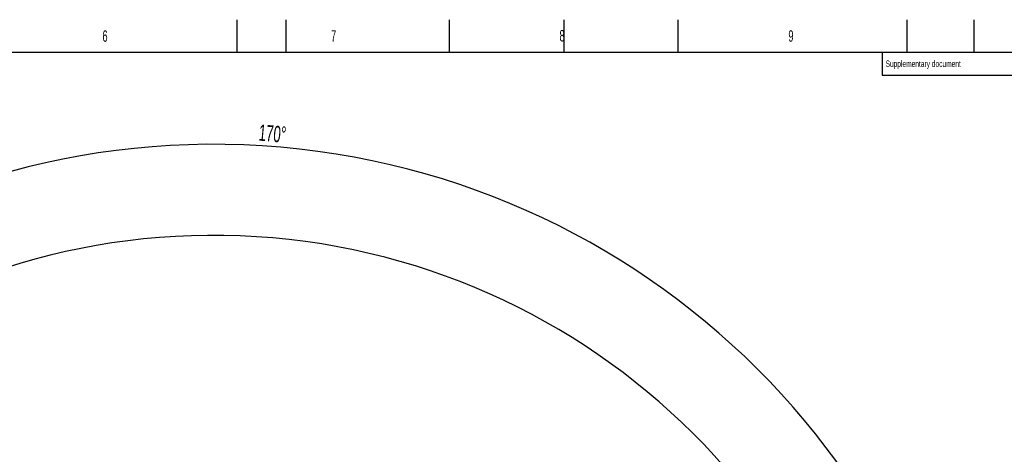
# Model space of a CAD drawing. Extents: x 0 to 16820, y 0 to 11880.
# Tile 76 of 77: x 7178 to 13207, y 9218 to 11880. Entities that reach past the tile are written whole.
import ezdxf

# ---------------------------------------------------------------- set-up
doc = ezdxf.new("R2010")
doc.units = 0
doc.header["$LTSCALE"] = 20
doc.layers.get('0').update_dxf_attribs({"linetype": 'CONTINUOUS'})
doc.styles.add('SLDTEXTSTYLE0', font='TXT', dxfattribs={"width": 0.605})
doc.dimstyles.new('SLDDIMSTYLE1', dxfattribs={"dimtxt": 100, "dimasz": 100, "dimexe": 0, "dimexo": 0.0625, "dimgap": 25, "dimtad": 1, "dimdec": 4, "dimlfac": 20, "dimzin": 12, "dimtxsty": 'SLDTEXTSTYLE0', "dimsah": 1, "dimcen": 0.09, "dimazin": 3, "dimtfac": 1, "dimtofl": 0, "dimtmove": 0, "dimatfit": 3, "dimtolj": 1, "dimtzin": 12})

# ---------------------------------------------------------------- blocks, each defined once
blk = doc.blocks.new('_D_2')
at = {"color": 7, "linetype": 'CONTINUOUS'}
for p, q in [((4232.8, 7130.6), (3693.4, 7225.7)), ((8406, 6401.8), (13110.7, 6401.8))]:
    blk.add_line(p, q, dxfattribs=at)
blk.add_arc((8366, 6401.8), 4714.7, 0, 170, dxfattribs=at)
for points in [[(3722.9, 7220.5), (3756.1, 7316.1), (3726.6, 7321.6)], [(13080.7, 6401.8), (13094.7, 6502), (13064.7, 6501.7)]]:
    blk.add_solid(points, dxfattribs=at)
at = {"color": 7, "linetype": 'CONTINUOUS', "insert": (8646.6, 11239.4), "char_height": 100, "attachment_point": 1, "rotation": 355, "style": 'SLDTEXTSTYLE0'}
blk.add_mtext('170°', dxfattribs=at)

msp = doc.modelspace()

# ---------------------------------------------------------------- linework, layer by layer
at = {"color": 7, "linetype": 'CONTINUOUS'}
for p, q in [((8510, 11680), (8510, 11880)), ((8810, 11680), (8810, 11880)), ((9810, 11680), (9810, 11880)), ((10510, 11880), (10510, 11680)), ((11210, 11680), (11210, 11880)), ((12610, 11880), (12610, 11680)), ((13020, 11880), (13020, 11680)), ((16620, 11680), (400, 11680)), ((12460, 11680), (12460, 11540)), ((12460, 11540), (16620, 11540))]:
    msp.add_line(p, q, dxfattribs=at)
msp.add_arc((8365.9969283, 6401.8197952), 4157, 190, 170, dxfattribs=at)

# ---------------------------------------------------------------- texts
at = {"color": 7, "linetype": 'CONTINUOUS', "attachment_point": 1, "style": 'SLDTEXTSTYLE0'}
for s, insert, char_height in [('6', (7684.3953205, 11814.6641132), 70), ('7', (9084.2184272, 11815.3475101), 70), ('8', (10483.1894881, 11816.6393135), 70), ('9', (11884.7506463, 11815.1618709), 70), ('Supplementary document', (12479.9453518, 11630.2156725), 40)]:
    msp.add_mtext(s, dxfattribs=dict(at, insert=insert, char_height=char_height))

# ---------------------------------------------------------------- dimensions: what is measured, and where the dimension line sits
at = {"color": 7, "linetype": 'CONTINUOUS'}
dim = msp.add_angular_dim_2l(base=(8776.9122976, 11098.6039576), line1=((7345.1676267, 6401.8197952), (8365.9969283, 6401.8197952)), line2=((4272.1510991, 7123.6752698), (6796.21337, 6678.6149904)), dimstyle='SLDDIMSTYLE1', dxfattribs=at)
dim.commit()
dim.dimension.update_dxf_attribs({"geometry": '_D_2', "text_midpoint": (8776.9122976, 11098.6039576), "dimtype": 162})

doc.saveas('drawing.dxf')
